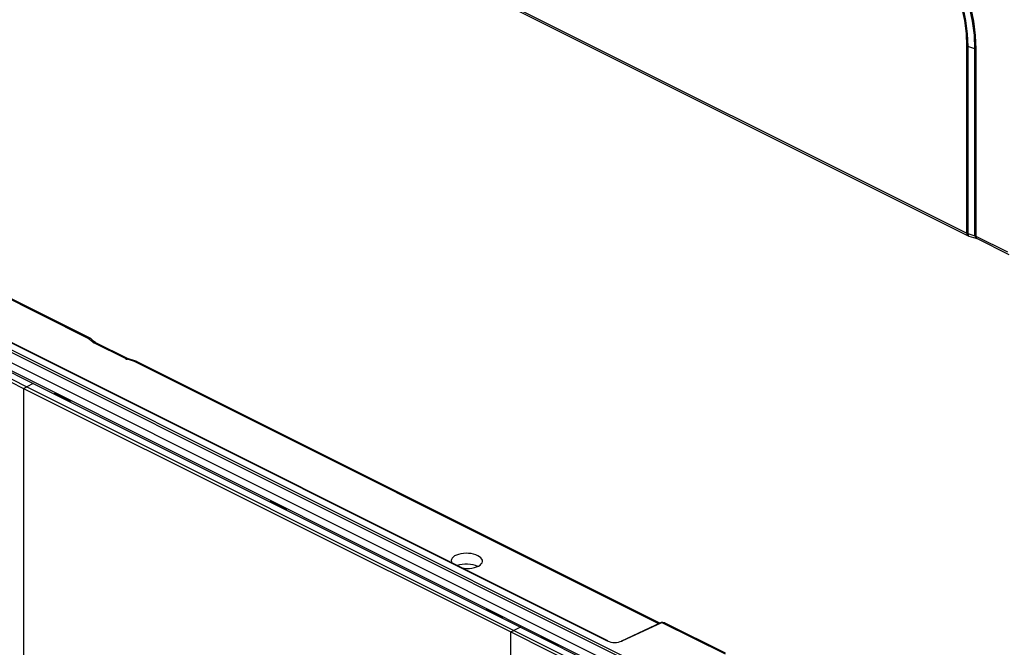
# Model space of a CAD drawing. Header units: millimetres. Extents: x -1086 to 4901, y 927 to 9917.
# Tile 8 of 85: x -801 to -587, y 5454 to 5591. Entities that reach past the tile are written whole.
import ezdxf

# ---------------------------------------------------------------- set-up
doc = ezdxf.new("R2010")
doc.units = ezdxf.units.MM

# ---------------------------------------------------------------- blocks, each defined once
blk = doc.blocks.new('1')
at = {"color": 7, "linetype": 'Continuous', "lineweight": 25}
for p, q in [((-34.69, -235.09), (80.11, -292.5)), ((-34.43, -235.63), (80.37, -293.04)), ((80.11, -292.5), (80.11, -251.8)), ((81.86, -252.34), (80.31, -251.87)), ((80.31, -251.87), (80.31, -292.57)), ((81.86, -293.05), (81.86, -252.34)), ((82.06, -252.41), (82.06, -293.12)), ((80.31, -292.57), (81.86, -293.05)), ((80.53, -293.1), (82.08, -293.57)), ((82.06, -293.12), (88.95, -296.57)), ((82.32, -293.66), (89.21, -297.11))]:
    blk.add_line(p, q, dxfattribs=at)
at = {"color": 7, "linetype": 'Continuous', "lineweight": 25, "flags": 128}
for points in [[(81.86, -252.34), (81.73, -249.37), (81.33, -246.32), (80.68, -243.2), (79.77, -240.06), (78.62, -236.95), (77.25, -233.9), (75.67, -230.95), (73.91, -228.13), (71.98, -225.48), (69.9, -223.04), (67.71, -220.84), (65.44, -218.9), (63.1, -217.24), (60.73, -215.9)], [(60.76, -215.68), (63.14, -217.03), (65.5, -218.7), (67.79, -220.66), (70, -222.88), (72.09, -225.34), (74.04, -228.01), (75.82, -230.85), (77.41, -233.83), (78.79, -236.9), (79.95, -240.04), (80.86, -243.2), (81.52, -246.34), (81.92, -249.43), (82.06, -252.41)], [(80.11, -251.8), (79.99, -249.03), (79.62, -246.18), (79.01, -243.27), (78.16, -240.35), (77.09, -237.44), (75.81, -234.59), (74.34, -231.84), (72.69, -229.21), (70.89, -226.74), (68.95, -224.47), (66.91, -222.41), (64.79, -220.6), (62.61, -219.05), (60.4, -217.8)], [(60.42, -217.58), (62.65, -218.84), (64.85, -220.4), (66.99, -222.23), (69.05, -224.3), (71, -226.6), (72.82, -229.09), (74.48, -231.74), (75.97, -234.52), (77.26, -237.39), (78.34, -240.32), (79.19, -243.27), (79.81, -246.2), (80.18, -249.08), (80.31, -251.87)]]:
    blk.add_lwpolyline(points, dxfattribs=at)
at = {"color": 8, "linetype": 'Continuous', "lineweight": 25, "flags": 128}
for points in [[(80.31, -292.57), (80.32, -292.73), (80.34, -292.86), (80.39, -292.97), (80.45, -293.05), (80.52, -293.1), (80.53, -293.1)], [(81.86, -293.05), (81.87, -293.21), (81.9, -293.34), (81.94, -293.45), (82.01, -293.53), (82.08, -293.57), (82.08, -293.57)]]:
    blk.add_lwpolyline(points, dxfattribs=at)
at = {"color": 7, "linetype": 'Continuous', "lineweight": 25}
for centre, radius, start, end in [((80.65, -250.71), 1.21, 243.765, 253.5848), ((81.52, -253.5), 1.21, 63.765, 73.5848), ((80.65, -291.41), 1.21, 243.765, 253.5848), ((80.82, -292.14), 1, 243.4349, 252.9642)]:
    blk.add_arc(centre, radius, start, end, dxfattribs=at)
at = {"color": 8, "linetype": 'Continuous', "lineweight": 25}
for centre, radius, start, end in [((80.67, -292.56), 0.559, 173.1976, 238.1315), ((82.63, -293.18), 0.573, 174.1195, 237.2097)]:
    blk.add_arc(centre, radius, start, end, dxfattribs=at)
at = {"color": 7, "linetype": 'Continuous', "lineweight": 25}
blk.add_ellipse((81.35, -293.43), major_axis=(1, -0.041), ratio=0.467314, start_param=0.804578, end_param=1.049556, dxfattribs=at)
blk.add_open_spline([(82.08, -293.57), (82.11, -293.58), (82.2, -293.61), (82.27, -293.64), (82.32, -293.66)], degree=3, knots=[0, 0, 0, 0, 0.251853, 1, 1, 1, 1], dxfattribs=at)
blk = doc.blocks.new('2')
at = {"color": 7, "linetype": 'Continuous', "lineweight": 25}
for p, q in [((-210.01, 253.27), (-103.95, 200.24)), ((214.38, 41.4), (-209.44, 253.31)), ((216.15, 42.28), (-207.67, 254.19)), ((-212.14, 252.21), (-106.07, 199.18)), ((-211.43, 252.57), (-105.36, 199.53)), ((-92, 210.06), (-146.7, 237.41)), ((-91.57, 210.08), (-146.27, 237.43)), ((-164.17, 235.27), (26.28, 140.04)), ((26.28, 139.47), (-164.17, 234.7)), ((-115.04, 212.25), (21.02, 144.22)), ((21.11, 144.2), (-114.87, 212.19)), ((-91.06, 209.29), (-92, 210.06)), ((-90.45, 209.19), (-91.38, 209.95)), ((-83.86, 205.65), (-90.76, 209.1)), ((-83.44, 205.67), (-90.33, 209.12)), ((-81.92, 205.02), (-83.48, 205.5)), ((-81.65, 205.1), (-83.21, 205.58)), ((32.47, 148.06), (-81.49, 205.04)), ((-106.07, 199.18), (-105.36, 199.53)), ((-103.95, 200.24), (-105.36, 199.53)), ((-105.36, 199.53), (0.7, 146.5)), ((-103.95, 200.24), (2.12, 147.21)), ((-106.07, 199.18), (-106.07, -93.1)), ((-106.07, 199.18), (0, 146.15)), ((-99, 197.98), (-96.17, 196.57)), ((-51.98, 174.47), (-49.15, 173.05)), ((-4.95, 150.96), (-2.13, 149.54)), ((32.78, 148.2), (24.15, 144.18)), ((24.23, 144.19), (32.93, 148.25)), ((32.93, 148.25), (32.78, 148.19)), ((32.93, 148.25), (46.68, 141.37)), ((46.74, 141.52), (33.76, 148.01)), ((0, 146.15), (0.7, 146.5)), ((0, 146.15), (106.06, 93.11)), ((0, -146.14), (0, 146.15)), ((2.12, 147.21), (0.7, 146.5)), ((0.7, 146.5), (106.77, 93.47)), ((2.12, 147.21), (108.18, 94.17)), ((7.07, 144.95), (9.9, 143.53))]:
    blk.add_line(p, q, dxfattribs=at)
at = {"color": 8, "linetype": 'Continuous', "lineweight": 25}
blk.add_line((32.23, 147.94), (-81.92, 205.02), dxfattribs=at)
at = {"color": 7, "linetype": 'Continuous', "lineweight": 25, "flags": 128}
blk.add_lwpolyline([(24.23, 144.19), (24.19, 144.19), (24.15, 144.18)], dxfattribs=at)
at = {"color": 8, "linetype": 'Continuous', "lineweight": 25}
for centre, radius, start, end in [((-91.76, 209.64), 0.48, 66.0381, 119.1556), ((-91.79, 209.42), 0.671, 52.7767, 108.3132), ((-90.85, 208.65), 0.671, 52.8196, 108.3114), ((-90.53, 208.68), 0.48, 66.0381, 119.1556), ((-83.63, 205.23), 0.481, 66.4456, 119.1306), ((-83.27, 205.28), 0.307, 78.6539, 134.2846), ((-81.71, 204.8), 0.307, 78.6539, 134.2846), ((-81.69, 204.6), 0.48, 66.0381, 119.1556), ((-99.21, 197.64), 0.397, 58.5262, 122.6072), ((-99.43, 197.99), 0.431, 332.4159, 358.7662), ((-96.6, 196.57), 0.431, 332.4159, 358.7662), ((-96.71, 195.61), 1.09, 28.7843, 60.6518), ((-52.18, 174.13), 0.397, 58.5262, 122.6072), ((-52.41, 174.48), 0.431, 332.4159, 358.7662), ((-49.58, 173.06), 0.431, 332.4159, 358.7662), ((-49.68, 172.1), 1.09, 28.7843, 60.6518), ((-5.16, 150.62), 0.397, 58.5262, 122.6072), ((-5.38, 150.97), 0.431, 332.4159, 358.7662), ((-2.56, 149.55), 0.431, 332.4159, 358.7662), ((-2.66, 148.59), 1.09, 28.7843, 60.6518), ((6.86, 144.61), 0.397, 58.5262, 122.6072), ((6.64, 144.96), 0.431, 332.4159, 358.7662), ((9.46, 143.54), 0.431, 332.4159, 358.7662), ((9.36, 142.58), 1.09, 28.7843, 60.6518)]:
    blk.add_arc(centre, radius, start, end, dxfattribs=at)
at = {"color": 7, "linetype": 'Continuous', "lineweight": 25}
for centre, radius, start, end in [((-92.01, 209.18), 1, 50.5578, 63.4349), ((-81.94, 204.15), 1, 63.4349, 72.9642), ((22.66, 147.94), 4.07, 246.1916, 292.8083), ((21.02, 144.02), 0.198, 63.6524, 91.6961)]:
    blk.add_arc(centre, radius, start, end, dxfattribs=at)
for centre, major_axis, start_param, end_param in [((-89.35, 209.76), (2, -0.04), 3.692142, 3.93712), ((-82.45, 206.31), (2, -0.04), 3.93712, 4.182099), ((-9.55, 161.63), (3.4, -0.07), 4.383305, 9.774121), ((-9.55, 159.28), (3.4, -0.07), 0.803911, 2.259875)]:
    blk.add_ellipse(centre, major_axis=major_axis, ratio=0.483802, start_param=start_param, end_param=end_param, dxfattribs=at)
for points, knots in [([(-90.33, 209.12), (-90.35, 209.12), (-90.4, 209.15), (-90.43, 209.17), (-90.45, 209.19)], [0, 0, 0, 0, 0.248696, 1, 1, 1, 1]), ([(-83.21, 205.58), (-83.23, 205.59), (-83.32, 205.61), (-83.39, 205.65), (-83.44, 205.67)], [0, 0, 0, 0, 0.251853, 1, 1, 1, 1]), ([(33.76, 148.01), (33.75, 148.02), (33.5, 148.15), (33.21, 148.2), (32.93, 148.25)], [0, 0, 0, 0, 0.050256, 1, 1, 1, 1])]:
    blk.add_open_spline(points, degree=3, knots=knots, dxfattribs=at)
blk.add_open_spline([(32.93, 148.25), (32.93, 148.25), (32.93, 148.25), (32.93, 148.25)], degree=3, dxfattribs=at)

msp = doc.modelspace()

# ---------------------------------------------------------------- block references
for name, p in [('1', (-675.085, 5836.615)), ('2', (-694.314, 5311.187))]:
    msp.add_blockref(name, p)

doc.saveas('drawing.dxf')
